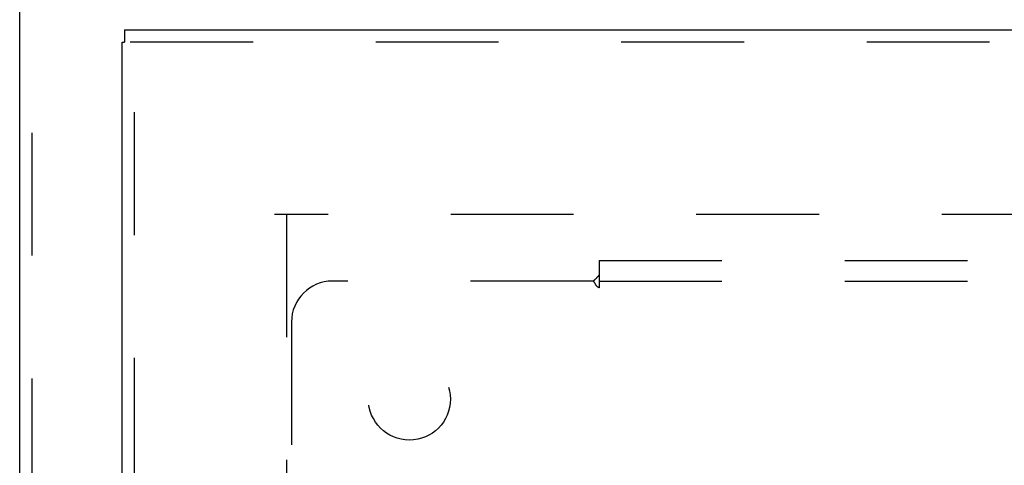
# Model space of a CAD drawing. Header units: inches. Extents: x 0 to 136, y 0 to 88.
# Tile 50 of 63: x 35.38 to 41.38, y 55.73 to 58.44. Entities that reach past the tile are written whole.
import ezdxf

# ---------------------------------------------------------------- set-up
doc = ezdxf.new("R2010")
doc.units = ezdxf.units.IN
doc.header["$LTSCALE"] = 7.48
doc.header["$MEASUREMENT"] = 0
doc.linetypes.add('HIDDEN', pattern=[0.2, 0.1, -0.1])
doc.layers.get('0').update_dxf_attribs({"linetype": 'CONTINUOUS'})
for name, color, linetype in [('DEFAULT_2', 8, 'HIDDEN'), ('DOOR_ASSEMBLY', 7, 'CONTINUOUS'), ('SUBPANEL', 7, 'CONTINUOUS')]:
    doc.layers.add(name, color=color, linetype=linetype)

msp = doc.modelspace()

# ---------------------------------------------------------------- linework, layer by layer
at = {"color": 3, "linetype": 'Continuous'}
msp.add_line((35.3783, 28.5826), (35.3783, 61.5864), dxfattribs=at)
at = {"layer": 'DEFAULT_2', "color": 8, "linetype": 'HIDDEN'}
for p, q in [((35.4533, 28.5826), (35.4533, 61.5864)), ((58.2013, 57.2576), (36.9303, 57.2576)), ((37.0033, 57.2576), (37.0033, 29.7576))]:
    msp.add_line(p, q, dxfattribs=at)
at = {"layer": 'DOOR_ASSEMBLY', "color": 7, "linetype": 'Continuous'}
for p in [(36.0163, 58.3826), (36.0033, 58.3076)]:
    msp.add_line(p, (36.0163, 58.3076), dxfattribs=at)
at = {"layer": 'DOOR_ASSEMBLY', "color": 3, "linetype": 'Continuous'}
for p, q in [((36.0163, 58.3826), (59.2403, 58.3826)), ((36.0033, 28.7076), (36.0033, 58.3076))]:
    msp.add_line(p, q, dxfattribs=at)
at = {"layer": 'DOOR_ASSEMBLY', "color": 8, "linetype": 'HIDDEN'}
for p, q in [((59.2403, 58.3076), (36.0163, 58.3076)), ((36.0783, 28.7076), (36.0783, 58.3076))]:
    msp.add_line(p, q, dxfattribs=at)
at = {"layer": 'SUBPANEL', "color": 8, "linetype": 'HIDDEN'}
for p, q in [((38.9095, 56.9764), (38.9095, 56.8899)), ((38.9095, 56.9764), (55.847, 56.9764)), ((38.9095, 56.8899), (38.9095, 56.8105)), ((38.8742, 56.8514), (37.2845, 56.8514)), ((38.9095, 56.8514), (55.847, 56.8514)), ((37.0345, 56.6014), (37.0345, 55.0117))]:
    msp.add_line(p, q, dxfattribs=at)
for points in [[(38.9095, 56.8899), (38.9083, 56.8882), (38.907, 56.8864), (38.9057, 56.8847), (38.9044, 56.8831), (38.9031, 56.8814), (38.9017, 56.8799), (38.9004, 56.8783), (38.8991, 56.8768), (38.8978, 56.8754), (38.8965, 56.8741), (38.8952, 56.8727), (38.8938, 56.8714), (38.8925, 56.8701)], [(38.8853, 56.863), (38.8837, 56.8614), (38.8821, 56.8597), (38.8806, 56.8581), (38.8791, 56.8566), (38.8777, 56.8551), (38.8764, 56.8537), (38.8752, 56.8525), (38.8742, 56.8514)], [(38.8841, 56.8372), (38.8828, 56.8392), (38.8815, 56.8413), (38.8802, 56.8433), (38.879, 56.8452), (38.8777, 56.8469), (38.8765, 56.8486), (38.8753, 56.85), (38.8742, 56.8514)], [(38.9095, 56.8105), (38.908, 56.8111), (38.9066, 56.8117), (38.9052, 56.8123), (38.9039, 56.8131), (38.9026, 56.8139), (38.9013, 56.8148), (38.9, 56.8158), (38.8987, 56.8169), (38.8973, 56.8182), (38.896, 56.8195), (38.8948, 56.8209), (38.8936, 56.8224), (38.8924, 56.824), (38.8912, 56.8256), (38.89, 56.8274), (38.8889, 56.8292), (38.8877, 56.8311), (38.8865, 56.8331), (38.8841, 56.8372)], [(38.8925, 56.8701), (38.8885, 56.8661), (38.8853, 56.863)]]:
    msp.add_lwpolyline(points, dxfattribs=at)
msp.add_circle((37.7533, 56.1326), 0.25, dxfattribs=at)
msp.add_arc((37.2845, 56.6014), 0.25, 90, 180, dxfattribs=at)

doc.saveas('drawing.dxf')
